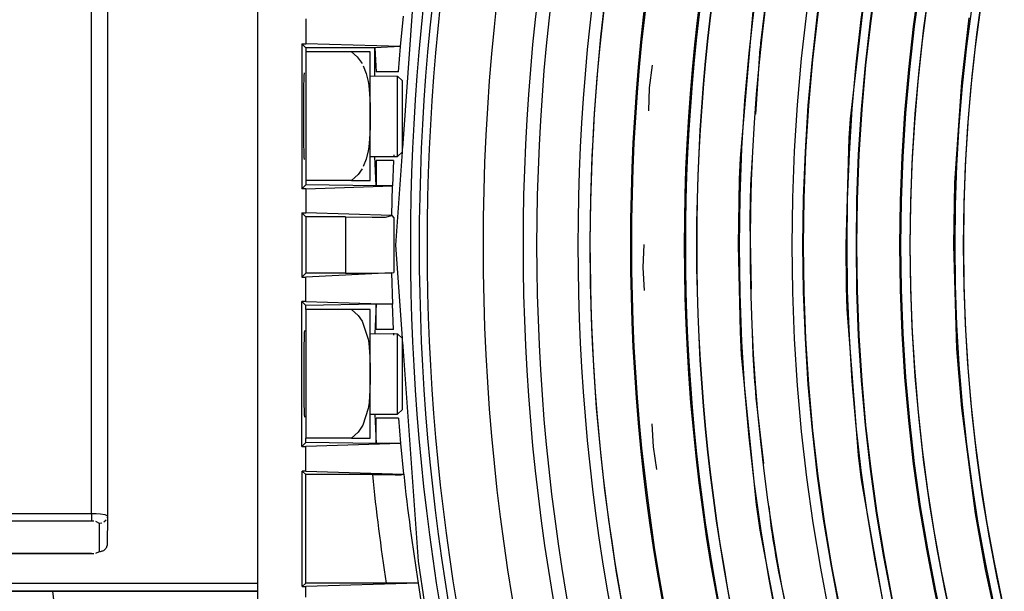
# Model space of a CAD drawing. Header units: millimetres. Extents: x -563 to -60, y -163 to 550.
# Tile 5 of 40: x -451 to -390, y 30 to 66. Entities that reach past the tile are written whole.
import ezdxf

# ---------------------------------------------------------------- set-up
doc = ezdxf.new("R2010")
doc.units = ezdxf.units.MM

# ---------------------------------------------------------------- blocks, each defined once
blk = doc.blocks.new('Stufenlinse__18', base_point=(-427.129, -85.347))
at = {"color": 1, "linetype": 'Continuous'}
for p, q in [((-399.812, 59.497), (-398.738, 68.855)), ((-409.302, 65.604), (-409.114, 67.123)), ((-406.65, 57.04), (-405.806, 66.652)), ((-409.47, 64.083), (-409.302, 65.604)), ((-392.912, 61.776), (-392.44, 65.771)), ((-409.619, 62.56), (-409.47, 64.083)), ((-405.431, 63.862), (-405.718, 59.785)), ((-412.134, 62.825), (-412.312, 61.409)), ((-409.748, 61.035), (-409.619, 62.56)), ((-393.338, 55.514), (-392.912, 61.776)), ((-412.312, 61.409), (-412.361, 59.981)), ((-409.849, 59.647), (-409.748, 61.035)), ((-409.952, 57.929), (-409.849, 59.647)), ((-399.891, 58.292), (-399.812, 59.497)), ((-400.092, 51.653), (-399.891, 58.292)), ((-410.024, 56.354), (-409.952, 57.929)), ((-406.703, 55.754), (-406.65, 57.04)), ((-405.907, 57.097), (-406.004, 55.729)), ((-410.075, 54.777), (-410.024, 56.354)), ((-406.775, 51.653), (-406.703, 55.754)), ((-393.41, 51.653), (-393.338, 55.514)), ((-410.106, 53.2), (-410.075, 54.777)), ((-410.116, 51.653), (-410.106, 53.2)), ((-406.067, 53.012), (-405.971, 48.924)), ((-412.644, 51.684), (-412.693, 50.257)), ((-410.105, 50), (-410.116, 51.653)), ((-406.65, 46.266), (-406.775, 51.653)), ((-400.061, 49.036), (-400.092, 51.653)), ((-393.209, 45.219), (-393.41, 51.653)), ((-412.693, 50.257), (-412.612, 48.832)), ((-410.071, 48.378), (-410.105, 50)), ((-400.02, 47.667), (-400.061, 49.036)), ((-410.016, 46.757), (-410.071, 48.378)), ((-399.314, 38.598), (-400.02, 47.667)), ((-409.939, 45.137), (-410.016, 46.757)), ((-406.574, 44.82), (-406.65, 46.266)), ((-405.908, 46.231), (-405.876, 44.861)), ((-409.849, 43.659), (-409.939, 45.137)), ((-405.656, 35.537), (-406.574, 44.82)), ((-392.912, 41.529), (-393.209, 45.219)), ((-409.715, 41.857), (-409.849, 43.659)), ((-409.568, 40.201), (-409.715, 41.857)), ((-405.685, 42.149), (-405.207, 38.089)), ((-392.057, 34.987), (-392.912, 41.529)), ((-412.139, 40.543), (-412.058, 39.118)), ((-409.398, 38.547), (-409.568, 40.201)), ((-412.058, 39.118), (-411.848, 37.707)), ((-409.205, 36.895), (-409.398, 38.547)), ((-399.122, 37.08), (-399.314, 38.598)), ((-408.987, 35.236), (-409.205, 36.895)), ((-397.579, 28.278), (-399.122, 37.08)), ((-405.423, 33.946), (-405.656, 35.537)), ((-408.743, 33.553), (-408.987, 35.236)), ((-404.892, 35.413), (-404.732, 34.052)), ((-391.426, 31.504), (-392.057, 34.987)), ((-403.676, 24.947), (-405.423, 33.946)), ((-408.475, 31.873), (-408.743, 33.553)), ((-408.182, 30.198), (-408.475, 31.873)), ((-404.287, 31.37), (-403.431, 27.373)), ((-390.556, 27.542), (-391.426, 31.504)), ((-407.866, 28.526), (-408.182, 30.198))]:
    blk.add_line(p, q, dxfattribs=at)
at = {"color": 7, "linetype": 'Continuous'}
blk.add_circle((-290.129, 51.653), 132.472, dxfattribs=at)
at = {"color": 1, "linetype": 'Continuous'}
for radius in [123.328, 123.263, 116.581, 113.304, 113.304, 112.633, 112.601, 109.899, 109.321, 109.289, 106.622, 106.559, 105.976, 102.664]:
    blk.add_circle((-290.129, 51.653), radius, dxfattribs=at)
for centre, radius, start, end in [((-290.129, 51.653), 129.164, 45, 225), ((-290.129, 51.653), 129.164, 45, 225), ((-290.129, 51.653), 130.01, 135, 315), ((-290.129, 51.653), 130.01, 135, 315), ((-290.129, 51.653), 136.456, 138.91164, 221.08836), ((-290.129, 51.653), 126.604, 135, 315), ((-290.129, 51.653), 126.604, 135, 315), ((-290.129, 51.653), 135.963, 138.91164, 221.08836), ((-290.121, 51.638), 125.868, 134.99813, 286.71242), ((-290.129, 51.653), 125.852, 135, 292.82609), ((-290.129, 51.653), 115.914, 129.62687, 242.46269), ((-290.106, 51.63), 119.955, 135, 315), ((-290.129, 51.63), 119.243, 134.99224, 224.99224), ((-290.129, 51.653), 119.227, 135, 315), ((-290.129, 51.63), 105.992, 134.99147, 224.99147), ((-290.129, 51.653), 103.218, 135, 315), ((-290.129, 51.675), 102.679, 135.00875, 225.00875), ((-290.129, 51.653), 115.946, 172.61224, 173.95553), ((-290.129, 51.653), 115.946, 177.98512, 179.32841), ((-290.129, 51.653), 115.946, 183.35843, 184.70171), ((-290.129, 51.653), 115.946, 188.73178, 190.07506)]:
    blk.add_arc(centre, radius, start, end, dxfattribs=at)
at = {"color": 7, "linetype": 'Continuous'}
blk.add_arc((-290.129, 51.653), 137, 139.00569, 220.99431, dxfattribs=at)
blk = doc.blocks.new('Kalibbriereinheit__19', base_point=(-427.129, -85.347))
blk.add_blockref('Stufenlinse__18', (-427.129, -85.347))
blk = doc.blocks.new('Elektronikeinheit_kpl___20', base_point=(-427.129, -85.347))
blk.add_blockref('Kalibbriereinheit__19', (-427.129, -85.347))
blk = doc.blocks.new('Frontteil__27', base_point=(-456.747, -152.348))
at = {"color": 7, "linetype": 'Continuous'}
blk.add_line((-449.347, 30.153), (-449.096, 28.104), dxfattribs=at)
blk = doc.blocks.new('Zylinderschraube-H7984-M5x12-8_8-TX25_1_1_6__46', base_point=(-429.629, 57.153))
at = {"color": 7, "linetype": 'Continuous'}
for p, q in [((-429.629, 62.153), (-427.929, 62.138)), ((-427.929, 59.218), (-427.929, 62.138)), ((-427.629, 61.853), (-427.929, 62.138)), ((-427.629, 59.064), (-427.629, 61.853)), ((-427.929, 57.153), (-427.929, 59.218)), ((-427.629, 57.453), (-427.629, 59.064)), ((-427.629, 57.453), (-427.929, 57.153)), ((-429.629, 57.153), (-427.929, 57.153))]:
    blk.add_line(p, q, dxfattribs=at)
blk = doc.blocks.new('Zylinderschraube-H7984-M5x12-8_8-TX25_1_1_5__47', base_point=(-429.629, 41.153))
at = {"color": 7, "linetype": 'Continuous'}
for p, q in [((-429.629, 46.153), (-427.929, 46.138)), ((-427.929, 43.218), (-427.929, 46.138)), ((-427.629, 45.853), (-427.929, 46.138)), ((-427.629, 43.064), (-427.629, 45.853)), ((-427.929, 41.153), (-427.929, 43.218)), ((-427.629, 41.453), (-427.629, 43.064)), ((-429.629, 41.153), (-427.929, 41.153)), ((-427.629, 41.453), (-427.929, 41.153))]:
    blk.add_line(p, q, dxfattribs=at)
blk = doc.blocks.new('Vierkantmutter-M5-A2_8__48', base_point=(-433.629, 55.653))
at = {"color": 7, "linetype": 'Continuous'}
for p, q in [((-430.794, 63.653), (-433.629, 63.653)), ((-433.629, 63.653), (-433.629, 55.653)), ((-430.794, 63.653), (-430.443, 63.35)), ((-429.629, 63.653), (-430.794, 63.653)), ((-429.629, 59.653), (-429.629, 63.653)), ((-430.443, 63.35), (-430.133, 62.922)), ((-430.055, 62.776), (-429.875, 62.316)), ((-429.875, 62.316), (-429.755, 61.819)), ((-429.755, 61.819), (-429.713, 61.552)), ((-429.713, 61.552), (-429.663, 61.046)), ((-429.663, 61.046), (-429.646, 60.73)), ((-429.646, 60.73), (-429.635, 60.33)), ((-429.635, 60.33), (-429.63, 59.959)), ((-429.63, 59.959), (-429.629, 59.653)), ((-429.63, 59.346), (-429.635, 58.975)), ((-429.629, 59.653), (-429.63, 59.346)), ((-429.629, 55.653), (-429.629, 59.653)), ((-429.635, 58.975), (-429.646, 58.575)), ((-429.663, 58.259), (-429.713, 57.754)), ((-429.646, 58.575), (-429.663, 58.259)), ((-429.752, 57.502), (-429.875, 56.989)), ((-429.713, 57.754), (-429.752, 57.502)), ((-429.875, 56.989), (-430.055, 56.529)), ((-430.133, 56.383), (-430.379, 56.027)), ((-430.794, 55.653), (-433.629, 55.653)), ((-430.379, 56.027), (-430.794, 55.653)), ((-430.794, 55.653), (-429.629, 55.653))]:
    blk.add_line(p, q, dxfattribs=at)
blk = doc.blocks.new('Vierkantmutter-M5-A2_7__49', base_point=(-433.629, 39.653))
at = {"color": 7, "linetype": 'Continuous'}
for p, q in [((-430.794, 47.653), (-433.629, 47.653)), ((-433.629, 47.653), (-433.629, 39.653)), ((-429.629, 47.653), (-430.794, 47.653)), ((-430.794, 47.653), (-430.379, 47.278)), ((-430.379, 47.278), (-430.133, 46.922)), ((-429.629, 43.653), (-429.629, 47.653)), ((-430.133, 46.922), (-429.752, 45.804)), ((-429.752, 45.804), (-429.713, 45.552)), ((-429.713, 45.552), (-429.646, 44.73)), ((-429.646, 44.73), (-429.63, 43.991)), ((-429.63, 43.991), (-429.629, 43.653)), ((-429.629, 43.653), (-429.63, 43.314)), ((-429.629, 39.653), (-429.629, 43.653)), ((-429.63, 43.314), (-429.644, 42.637)), ((-429.644, 42.637), (-429.698, 41.873)), ((-429.698, 41.873), (-429.752, 41.502)), ((-429.752, 41.502), (-430.082, 40.477)), ((-430.082, 40.477), (-430.379, 40.027)), ((-430.379, 40.027), (-430.794, 39.653)), ((-430.794, 39.653), (-433.629, 39.653)), ((-430.794, 39.653), (-429.629, 39.653))]:
    blk.add_line(p, q, dxfattribs=at)
blk = doc.blocks.new('Linsengehaeuse__55', base_point=(-448.248, -106.466))
at = {"color": 7, "linetype": 'Continuous'}
for p, q in [((-436.629, 74.153), (-436.629, 29.153)), ((-426.655, 71.282), (-427.629, 57.667)), ((-433.629, 65.693), (-433.629, 64.151)), ((-427.735, 63.977), (-427.548, 65.872)), ((-433.878, 64.151), (-433.629, 64.151)), ((-433.878, 64.151), (-433.878, 55.154)), ((-433.878, 64.151), (-433.629, 63.903)), ((-427.735, 63.977), (-433.629, 64.151)), ((-433.629, 63.903), (-433.629, 63.653)), ((-429.329, 63.903), (-433.629, 63.903)), ((-427.735, 63.977), (-429.329, 63.903)), ((-429.329, 62.153), (-429.329, 63.903)), ((-429.329, 63.903), (-429.255, 62.403)), ((-427.867, 62.403), (-427.735, 63.977)), ((-433.723, 62.162), (-433.713, 62.347)), ((-427.867, 62.403), (-429.255, 62.403)), ((-433.737, 61.59), (-433.731, 61.914)), ((-433.731, 61.914), (-433.723, 62.162)), ((-433.748, 60.693), (-433.737, 61.59)), ((-433.75, 59.071), (-433.748, 60.693)), ((-433.741, 57.948), (-433.75, 59.071)), ((-433.731, 57.392), (-433.741, 57.948)), ((-433.722, 57.111), (-433.731, 57.392)), ((-433.713, 56.958), (-433.722, 57.111)), ((-429.255, 55.328), (-429.329, 57.153)), ((-428.186, 56.903), (-429.255, 56.903)), ((-429.255, 56.903), (-429.255, 55.328)), ((-428.186, 56.903), (-428.237, 55.328)), ((-428.149, 57.251), (-428.16, 57.112)), ((-427.646, 57.436), (-428.059, 51.653)), ((-433.629, 55.653), (-433.629, 55.403)), ((-433.629, 55.403), (-433.878, 55.154)), ((-433.629, 55.154), (-433.878, 55.154)), ((-429.255, 55.328), (-433.629, 55.403)), ((-433.629, 55.154), (-428.237, 55.328)), ((-433.629, 55.154), (-433.629, 53.651)), ((-428.237, 55.328), (-429.255, 55.328)), ((-428.291, 53.494), (-428.237, 55.328)), ((-433.878, 53.651), (-433.878, 49.654)), ((-433.878, 53.651), (-433.629, 53.651)), ((-433.878, 53.651), (-433.629, 53.403)), ((-428.291, 53.494), (-433.629, 53.651)), ((-433.629, 53.403), (-433.629, 49.903)), ((-431.149, 53.403), (-433.629, 53.403)), ((-431.149, 53.403), (-429.501, 53.394)), ((-429.501, 53.394), (-428.675, 53.38)), ((-428.675, 53.38), (-428.291, 53.494)), ((-428.291, 53.494), (-428.15, 53.351)), ((-428.291, 53.494), (-428.15, 53.351)), ((-428.059, 51.653), (-427.646, 45.869)), ((-433.878, 49.654), (-433.629, 49.903)), ((-433.878, 49.654), (-433.629, 49.654)), ((-428.293, 49.939), (-433.629, 49.654)), ((-431.149, 49.903), (-433.629, 49.903)), ((-433.629, 48.151), (-433.629, 49.654)), ((-431.149, 49.903), (-429.501, 49.911)), ((-429.501, 49.911), (-428.675, 49.925)), ((-428.675, 49.925), (-428.293, 49.939)), ((-428.293, 49.939), (-428.15, 49.954)), ((-428.293, 49.939), (-428.15, 49.954)), ((-428.293, 49.939), (-428.237, 47.977)), ((-433.878, 39.154), (-433.878, 48.151)), ((-433.629, 47.903), (-433.878, 48.151)), ((-433.629, 48.151), (-433.878, 48.151)), ((-433.629, 48.151), (-428.237, 47.977)), ((-429.255, 47.977), (-433.629, 47.903)), ((-433.629, 47.653), (-433.629, 47.903)), ((-429.255, 47.977), (-429.329, 46.153)), ((-429.255, 46.403), (-429.255, 47.977)), ((-428.237, 47.977), (-429.255, 47.977)), ((-428.186, 46.403), (-428.237, 47.977)), ((-433.731, 45.914), (-433.741, 45.357)), ((-433.722, 46.194), (-433.731, 45.914)), ((-433.713, 46.347), (-433.722, 46.194)), ((-428.186, 46.403), (-429.255, 46.403)), ((-428.149, 46.054), (-428.16, 46.193)), ((-433.741, 45.357), (-433.75, 44.235)), ((-427.629, 45.638), (-426.655, 32.023)), ((-433.75, 44.235), (-433.748, 42.612)), ((-433.748, 42.612), (-433.737, 41.715)), ((-433.737, 41.715), (-433.731, 41.392)), ((-433.731, 41.392), (-433.723, 41.144)), ((-433.723, 41.144), (-433.713, 40.958)), ((-429.329, 41.153), (-429.255, 39.328)), ((-429.255, 39.328), (-429.255, 40.903)), ((-427.867, 40.903), (-429.255, 40.903)), ((-427.867, 40.903), (-427.736, 39.328)), ((-433.878, 39.154), (-433.629, 39.403)), ((-433.878, 39.154), (-433.629, 39.154)), ((-433.629, 39.403), (-433.629, 39.653)), ((-429.255, 39.328), (-433.629, 39.403)), ((-427.736, 39.328), (-433.629, 39.154)), ((-433.629, 37.612), (-433.629, 39.154)), ((-427.736, 39.328), (-429.255, 39.328)), ((-427.736, 39.328), (-427.548, 37.433)), ((-433.839, 30.443), (-433.839, 37.612)), ((-433.629, 37.612), (-433.839, 37.612)), ((-433.629, 37.403), (-433.839, 37.612)), ((-433.629, 37.612), (-427.548, 37.433)), ((-433.629, 30.653), (-433.629, 37.403)), ((-429.49, 37.403), (-433.629, 37.403)), ((-429.49, 37.403), (-428.387, 37.397)), ((-428.387, 37.397), (-428.082, 37.393)), ((-428.082, 37.393), (-427.708, 37.384)), ((-427.708, 37.384), (-427.548, 37.433)), ((-426.655, 32.023), (-426.249, 29.38)), ((-433.839, 30.443), (-433.629, 30.653)), ((-428.634, 30.653), (-433.629, 30.653)), ((-426.649, 30.649), (-433.629, 30.443)), ((-428.054, 30.654), (-428.634, 30.653)), ((-427.221, 30.663), (-428.054, 30.654)), ((-426.846, 30.671), (-427.221, 30.663)), ((-426.649, 30.649), (-426.846, 30.671)), ((-426.649, 30.649), (-426.473, 29.57)), ((-433.839, 30.443), (-433.629, 30.443)), ((-433.629, 29.781), (-433.629, 30.443))]:
    blk.add_line(p, q, dxfattribs=at)
at = {"color": 1, "linetype": 'Continuous'}
for centre, radius, start, end in [((-290.129, 51.653), 141.031, 179.28902, 180.71098), ((-290.129, 51.653), 138.031, 179.29493, 180.70507), ((-290.129, 51.653), 140.088, 185.83834, 188.62149), ((-290.198, 52.183), 138.139, 186.12974, 188.96832)]:
    blk.add_arc(centre, radius, start, end, dxfattribs=at)
blk = doc.blocks.new('Klaue_3__58', base_point=(-469.229, 30.153))
at = {"color": 7, "linetype": 'Continuous'}
for p, q in [((-445.929, 68.465), (-445.929, 34.84)), ((-445.929, 34.84), (-445.948, 34.708)), ((-445.929, 34.84), (-445.944, 32.988)), ((-446.929, 32.506), (-453.129, 32.506)), ((-446.649, 32.526), (-446.429, 32.619)), ((-461.405, 30.153), (-436.629, 30.153))]:
    blk.add_line(p, q, dxfattribs=at)
at = {"color": 1, "linetype": 'Continuous'}
for p, q in [((-446.929, 34.993), (-446.929, 68.314)), ((-460.429, 34.991), (-446.929, 34.993)), ((-446.929, 34.993), (-446.636, 34.984)), ((-446.929, 34.993), (-446.929, 34.513)), ((-446.636, 34.984), (-446.371, 34.965)), ((-446.371, 34.965), (-446.097, 34.923)), ((-446.097, 34.923), (-445.929, 34.84)), ((-446.929, 34.513), (-460.429, 34.513)), ((-446.78, 34.506), (-446.929, 34.513)), ((-446.429, 34.361), (-446.647, 34.486)), ((-446.292, 34.379), (-446.429, 34.361)), ((-446.429, 32.619), (-446.429, 34.361)), ((-446.011, 34.578), (-446.156, 34.439)), ((-453.129, 32.506), (-446.929, 32.506)), ((-446.929, 32.506), (-446.782, 32.511)), ((-446.649, 32.526), (-446.429, 32.619)), ((-453.129, 30.653), (-436.629, 30.653)), ((-436.629, 30.153), (-453.129, 30.153))]:
    blk.add_line(p, q, dxfattribs=at)
blk.add_open_spline([(-446.429, 32.619), (-446.389, 32.627), (-446.283, 32.648), (-446.138, 32.697), (-446.007, 32.821), (-445.968, 32.924), (-445.944, 32.988)], degree=3, knots=[0, 0, 0, 0, 0.1237454, 0.3256597, 0.4469789, 0.6502297, 0.6502297, 0.6502297, 0.6502297], dxfattribs=at)
blk = doc.blocks.new('Linsengehaeuse_kpl___59', base_point=(-469.229, -134.44))
for name, p in [('Linsengehaeuse__55', (-448.248, -106.466)), ('Klaue_3__58', (-469.229, 30.153)), ('Vierkantmutter-M5-A2_8__48', (-433.629, 55.653)), ('Zylinderschraube-H7984-M5x12-8_8-TX25_1_1_6__46', (-429.629, 57.153)), ('Vierkantmutter-M5-A2_7__49', (-433.629, 39.653)), ('Zylinderschraube-H7984-M5x12-8_8-TX25_1_1_5__47', (-429.629, 41.153))]:
    blk.add_blockref(name, p)
blk = doc.blocks.new('Zylinderschraube-H7984-M5x12-8_8-TX25_1_1_6__75', base_point=(-429.629, 57.153))
at = {"color": 7, "linetype": 'Continuous'}
for p, q in [((-429.629, 62.153), (-427.929, 62.138)), ((-427.929, 59.218), (-427.929, 62.138)), ((-427.629, 61.853), (-427.929, 62.138)), ((-427.629, 59.064), (-427.629, 61.853)), ((-427.929, 57.153), (-427.929, 59.218)), ((-427.629, 57.453), (-427.629, 59.064)), ((-427.629, 57.453), (-427.929, 57.153)), ((-429.629, 57.153), (-427.929, 57.153))]:
    blk.add_line(p, q, dxfattribs=at)
blk = doc.blocks.new('Vierkantmutter-M5-A2_8__79', base_point=(-433.629, 55.653))
at = {"color": 7, "linetype": 'Continuous'}
for p, q in [((-430.794, 63.653), (-433.629, 63.653)), ((-433.629, 63.653), (-433.629, 55.653)), ((-430.794, 63.653), (-430.443, 63.35)), ((-429.629, 63.653), (-430.794, 63.653)), ((-429.629, 59.653), (-429.629, 63.653)), ((-430.443, 63.35), (-430.133, 62.922)), ((-430.055, 62.776), (-429.875, 62.316)), ((-429.875, 62.316), (-429.755, 61.819)), ((-429.755, 61.819), (-429.713, 61.552)), ((-429.713, 61.552), (-429.663, 61.046)), ((-429.663, 61.046), (-429.646, 60.73)), ((-429.646, 60.73), (-429.635, 60.33)), ((-429.635, 60.33), (-429.63, 59.959)), ((-429.63, 59.959), (-429.629, 59.653)), ((-429.63, 59.346), (-429.635, 58.975)), ((-429.629, 59.653), (-429.63, 59.346)), ((-429.629, 55.653), (-429.629, 59.653)), ((-429.635, 58.975), (-429.646, 58.575)), ((-429.663, 58.259), (-429.713, 57.754)), ((-429.646, 58.575), (-429.663, 58.259)), ((-429.752, 57.502), (-429.875, 56.989)), ((-429.713, 57.754), (-429.752, 57.502)), ((-429.875, 56.989), (-430.055, 56.529)), ((-430.133, 56.383), (-430.379, 56.027)), ((-430.794, 55.653), (-433.629, 55.653)), ((-430.379, 56.027), (-430.794, 55.653)), ((-430.794, 55.653), (-429.629, 55.653))]:
    blk.add_line(p, q, dxfattribs=at)
blk = doc.blocks.new('Zylinderschraube-H7984-M5x12-8_8-TX25_1_1_5__80', base_point=(-429.629, 41.153))
at = {"color": 7, "linetype": 'Continuous'}
for p, q in [((-429.629, 46.153), (-427.929, 46.138)), ((-427.929, 43.218), (-427.929, 46.138)), ((-427.629, 45.853), (-427.929, 46.138)), ((-427.629, 43.064), (-427.629, 45.853)), ((-427.929, 41.153), (-427.929, 43.218)), ((-427.629, 41.453), (-427.629, 43.064)), ((-429.629, 41.153), (-427.929, 41.153)), ((-427.629, 41.453), (-427.929, 41.153))]:
    blk.add_line(p, q, dxfattribs=at)
blk = doc.blocks.new('Linsengehaeuse__82', base_point=(-448.248, -106.466))
at = {"color": 7, "linetype": 'Continuous'}
for p, q in [((-436.629, 74.153), (-436.629, 29.153)), ((-426.655, 71.282), (-427.629, 57.667)), ((-433.629, 65.693), (-433.629, 64.151)), ((-427.735, 63.977), (-427.548, 65.872)), ((-433.878, 64.151), (-433.629, 64.151)), ((-433.878, 64.151), (-433.878, 55.154)), ((-433.878, 64.151), (-433.629, 63.903)), ((-427.735, 63.977), (-433.629, 64.151)), ((-433.629, 63.903), (-433.629, 63.653)), ((-429.329, 63.903), (-433.629, 63.903)), ((-427.735, 63.977), (-429.329, 63.903)), ((-429.329, 62.153), (-429.329, 63.903)), ((-429.329, 63.903), (-429.255, 62.403)), ((-427.867, 62.403), (-427.735, 63.977)), ((-433.723, 62.162), (-433.713, 62.347)), ((-427.867, 62.403), (-429.255, 62.403)), ((-433.737, 61.59), (-433.731, 61.914)), ((-433.731, 61.914), (-433.723, 62.162)), ((-433.748, 60.693), (-433.737, 61.59)), ((-433.75, 59.071), (-433.748, 60.693)), ((-433.741, 57.948), (-433.75, 59.071)), ((-433.731, 57.392), (-433.741, 57.948)), ((-433.722, 57.111), (-433.731, 57.392)), ((-433.713, 56.958), (-433.722, 57.111)), ((-429.255, 55.328), (-429.329, 57.153)), ((-428.186, 56.903), (-429.255, 56.903)), ((-429.255, 56.903), (-429.255, 55.328)), ((-428.186, 56.903), (-428.237, 55.328)), ((-428.149, 57.251), (-428.16, 57.112)), ((-427.646, 57.436), (-428.059, 51.653)), ((-433.629, 55.653), (-433.629, 55.403)), ((-433.629, 55.403), (-433.878, 55.154)), ((-433.629, 55.154), (-433.878, 55.154)), ((-429.255, 55.328), (-433.629, 55.403)), ((-433.629, 55.154), (-428.237, 55.328)), ((-433.629, 55.154), (-433.629, 53.651)), ((-428.237, 55.328), (-429.255, 55.328)), ((-428.291, 53.494), (-428.237, 55.328)), ((-433.878, 53.651), (-433.878, 49.654)), ((-433.878, 53.651), (-433.629, 53.651)), ((-433.878, 53.651), (-433.629, 53.403)), ((-428.291, 53.494), (-433.629, 53.651)), ((-433.629, 53.403), (-433.629, 49.903)), ((-431.149, 53.403), (-433.629, 53.403)), ((-431.149, 53.403), (-429.501, 53.394)), ((-429.501, 53.394), (-428.675, 53.38)), ((-428.675, 53.38), (-428.291, 53.494)), ((-428.291, 53.494), (-428.15, 53.351)), ((-428.291, 53.494), (-428.15, 53.351)), ((-428.059, 51.653), (-427.646, 45.869)), ((-433.878, 49.654), (-433.629, 49.903)), ((-433.878, 49.654), (-433.629, 49.654)), ((-428.293, 49.939), (-433.629, 49.654)), ((-431.149, 49.903), (-433.629, 49.903)), ((-433.629, 48.151), (-433.629, 49.654)), ((-431.149, 49.903), (-429.501, 49.911)), ((-429.501, 49.911), (-428.675, 49.925)), ((-428.675, 49.925), (-428.293, 49.939)), ((-428.293, 49.939), (-428.15, 49.954)), ((-428.293, 49.939), (-428.15, 49.954)), ((-428.293, 49.939), (-428.237, 47.977)), ((-433.878, 39.154), (-433.878, 48.151)), ((-433.629, 47.903), (-433.878, 48.151)), ((-433.629, 48.151), (-433.878, 48.151)), ((-433.629, 48.151), (-428.237, 47.977)), ((-429.255, 47.977), (-433.629, 47.903)), ((-433.629, 47.653), (-433.629, 47.903)), ((-429.255, 47.977), (-429.329, 46.153)), ((-429.255, 46.403), (-429.255, 47.977)), ((-428.237, 47.977), (-429.255, 47.977)), ((-428.186, 46.403), (-428.237, 47.977)), ((-433.731, 45.914), (-433.741, 45.357)), ((-433.722, 46.194), (-433.731, 45.914)), ((-433.713, 46.347), (-433.722, 46.194)), ((-428.186, 46.403), (-429.255, 46.403)), ((-428.149, 46.054), (-428.16, 46.193)), ((-433.741, 45.357), (-433.75, 44.235)), ((-427.629, 45.638), (-426.655, 32.023)), ((-433.75, 44.235), (-433.748, 42.612)), ((-433.748, 42.612), (-433.737, 41.715)), ((-433.737, 41.715), (-433.731, 41.392)), ((-433.731, 41.392), (-433.723, 41.144)), ((-433.723, 41.144), (-433.713, 40.958)), ((-429.329, 41.153), (-429.255, 39.328)), ((-429.255, 39.328), (-429.255, 40.903)), ((-427.867, 40.903), (-429.255, 40.903)), ((-427.867, 40.903), (-427.736, 39.328)), ((-433.878, 39.154), (-433.629, 39.403)), ((-433.878, 39.154), (-433.629, 39.154)), ((-433.629, 39.403), (-433.629, 39.653)), ((-429.255, 39.328), (-433.629, 39.403)), ((-427.736, 39.328), (-433.629, 39.154)), ((-433.629, 37.612), (-433.629, 39.154)), ((-427.736, 39.328), (-429.255, 39.328)), ((-427.736, 39.328), (-427.548, 37.433)), ((-433.839, 30.443), (-433.839, 37.612)), ((-433.629, 37.612), (-433.839, 37.612)), ((-433.629, 37.403), (-433.839, 37.612)), ((-433.629, 37.612), (-427.548, 37.433)), ((-433.629, 30.653), (-433.629, 37.403)), ((-429.49, 37.403), (-433.629, 37.403)), ((-429.49, 37.403), (-428.387, 37.397)), ((-428.387, 37.397), (-428.082, 37.393)), ((-428.082, 37.393), (-427.708, 37.384)), ((-427.708, 37.384), (-427.548, 37.433)), ((-426.655, 32.023), (-426.249, 29.38)), ((-433.839, 30.443), (-433.629, 30.653)), ((-428.634, 30.653), (-433.629, 30.653)), ((-426.649, 30.649), (-433.629, 30.443)), ((-428.054, 30.654), (-428.634, 30.653)), ((-427.221, 30.663), (-428.054, 30.654)), ((-426.846, 30.671), (-427.221, 30.663)), ((-426.649, 30.649), (-426.846, 30.671)), ((-426.649, 30.649), (-426.473, 29.57)), ((-433.839, 30.443), (-433.629, 30.443)), ((-433.629, 29.781), (-433.629, 30.443))]:
    blk.add_line(p, q, dxfattribs=at)
at = {"color": 1, "linetype": 'Continuous'}
for centre, radius, start, end in [((-290.129, 51.653), 141.031, 179.28902, 180.71098), ((-290.129, 51.653), 138.031, 179.29493, 180.70507), ((-290.129, 51.653), 140.088, 185.83834, 188.62149), ((-290.198, 52.183), 138.139, 186.12974, 188.96832)]:
    blk.add_arc(centre, radius, start, end, dxfattribs=at)
blk = doc.blocks.new('Klaue_3__83', base_point=(-469.229, 30.153))
at = {"color": 7, "linetype": 'Continuous'}
for p, q in [((-445.929, 68.465), (-445.929, 34.84)), ((-445.929, 34.84), (-445.948, 34.708)), ((-445.929, 34.84), (-445.944, 32.988)), ((-446.929, 32.506), (-453.129, 32.506)), ((-446.649, 32.526), (-446.429, 32.619)), ((-461.405, 30.153), (-436.629, 30.153))]:
    blk.add_line(p, q, dxfattribs=at)
at = {"color": 1, "linetype": 'Continuous'}
for p, q in [((-446.929, 34.993), (-446.929, 68.314)), ((-460.429, 34.991), (-446.929, 34.993)), ((-446.929, 34.993), (-446.636, 34.984)), ((-446.929, 34.993), (-446.929, 34.513)), ((-446.636, 34.984), (-446.371, 34.965)), ((-446.371, 34.965), (-446.097, 34.923)), ((-446.097, 34.923), (-445.929, 34.84)), ((-446.929, 34.513), (-460.429, 34.513)), ((-446.78, 34.506), (-446.929, 34.513)), ((-446.429, 34.361), (-446.647, 34.486)), ((-446.292, 34.379), (-446.429, 34.361)), ((-446.429, 32.619), (-446.429, 34.361)), ((-446.011, 34.578), (-446.156, 34.439)), ((-453.129, 32.506), (-446.929, 32.506)), ((-446.929, 32.506), (-446.782, 32.511)), ((-446.649, 32.526), (-446.429, 32.619)), ((-453.129, 30.653), (-436.629, 30.653)), ((-436.629, 30.153), (-453.129, 30.153))]:
    blk.add_line(p, q, dxfattribs=at)
blk.add_open_spline([(-446.429, 32.619), (-446.389, 32.627), (-446.283, 32.648), (-446.138, 32.697), (-446.007, 32.821), (-445.968, 32.924), (-445.944, 32.988)], degree=3, knots=[0, 0, 0, 0, 0.1237454, 0.3256597, 0.4469789, 0.6502297, 0.6502297, 0.6502297, 0.6502297], dxfattribs=at)
blk = doc.blocks.new('Vierkantmutter-M5-A2_7__88', base_point=(-433.629, 39.653))
at = {"color": 7, "linetype": 'Continuous'}
for p, q in [((-430.794, 47.653), (-433.629, 47.653)), ((-433.629, 47.653), (-433.629, 39.653)), ((-429.629, 47.653), (-430.794, 47.653)), ((-430.794, 47.653), (-430.379, 47.278)), ((-430.379, 47.278), (-430.133, 46.922)), ((-429.629, 43.653), (-429.629, 47.653)), ((-430.133, 46.922), (-429.752, 45.804)), ((-429.752, 45.804), (-429.713, 45.552)), ((-429.713, 45.552), (-429.646, 44.73)), ((-429.646, 44.73), (-429.63, 43.991)), ((-429.63, 43.991), (-429.629, 43.653)), ((-429.629, 43.653), (-429.63, 43.314)), ((-429.629, 39.653), (-429.629, 43.653)), ((-429.63, 43.314), (-429.644, 42.637)), ((-429.644, 42.637), (-429.698, 41.873)), ((-429.698, 41.873), (-429.752, 41.502)), ((-429.752, 41.502), (-430.082, 40.477)), ((-430.082, 40.477), (-430.379, 40.027)), ((-430.379, 40.027), (-430.794, 39.653)), ((-430.794, 39.653), (-433.629, 39.653)), ((-430.794, 39.653), (-429.629, 39.653))]:
    blk.add_line(p, q, dxfattribs=at)
blk = doc.blocks.new('Linsengehaeuse_kpl_-Mot-L4_0006142__89', base_point=(-469.229, -134.44))
for name, p in [('Linsengehaeuse__82', (-448.248, -106.466)), ('Klaue_3__83', (-469.229, 30.153)), ('Vierkantmutter-M5-A2_8__79', (-433.629, 55.653)), ('Zylinderschraube-H7984-M5x12-8_8-TX25_1_1_6__75', (-429.629, 57.153)), ('Vierkantmutter-M5-A2_7__88', (-433.629, 39.653)), ('Zylinderschraube-H7984-M5x12-8_8-TX25_1_1_5__80', (-429.629, 41.153))]:
    blk.add_blockref(name, p)
blk = doc.blocks.new('Gehaeuse_kpl__90', base_point=(-469.229, -152.348))
for name, p in [('Linsengehaeuse_kpl___59', (-469.229, -134.44)), ('Linsengehaeuse_kpl_-Mot-L4_0006142__89', (-469.229, -134.44)), ('Frontteil__27', (-456.747, -152.348))]:
    blk.add_blockref(name, p)
blk = doc.blocks.new('L10-für-dxf-Internet__116', base_point=(-562.569, -163.347))
for name, p in [('Gehaeuse_kpl__90', (-469.229, -152.348)), ('Elektronikeinheit_kpl___20', (-427.129, -85.347))]:
    blk.add_blockref(name, p)
blk = doc.blocks.new('AllgA', base_point=(-118, 205))
blk.add_blockref('L10-für-dxf-Internet__116', (-562.569, -163.347))

msp = doc.modelspace()

# ---------------------------------------------------------------- block references
msp.add_blockref('AllgA', (-118, 205))

doc.saveas('drawing.dxf')
